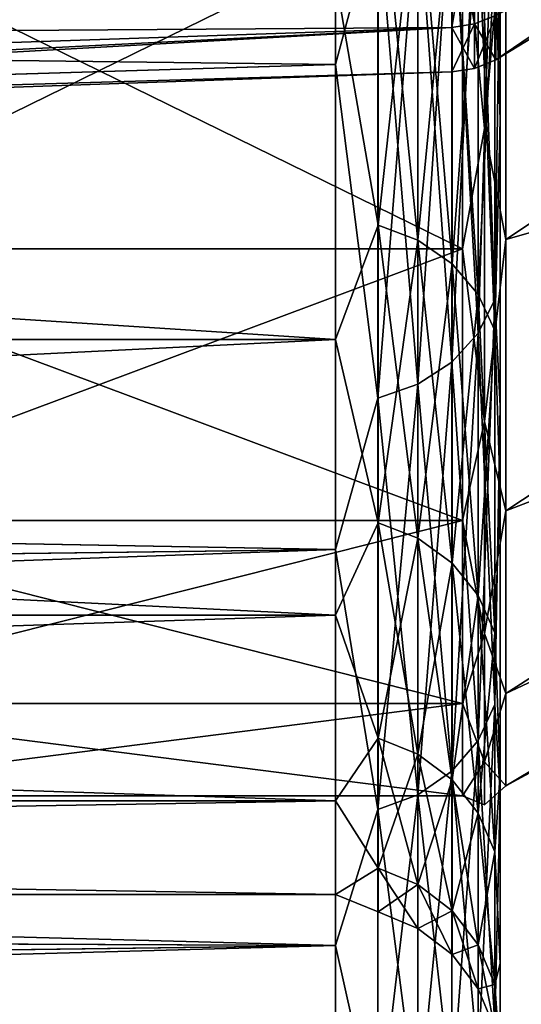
# Model space of a CAD drawing. Header units: metres. Extents: x 59 to 135, y -85 to 115.
# Tile 109 of 256: x 102.29 to 103.81, y 6.7 to 9.69. Entities that reach past the tile are written whole.
import ezdxf

# ---------------------------------------------------------------- set-up
doc = ezdxf.new("R2010")
doc.units = ezdxf.units.M
doc.layers.add('solid_20_404_502_XXX', color=7, linetype='CONTINUOUS')

msp = doc.modelspace()

# ---------------------------------------------------------------- linework, layer by layer
at = {"layer": 'solid_20_404_502_XXX'}
for points in [[(103.25, 9.551167, 13.734648), (103.25, 11.270406, 15.783558), (72.920464, 9.927427, 14.226108)], [(103.25, 11.270406, -15.783558), (103.25, 9.551167, -13.734648), (72.920471, 9.927106, -14.225698)], [(103.378906, 10.031091, 14.329727), (103.25, 11.270406, 15.783558), (103.25, 9.551167, 13.734648)], [(103.378906, 10.031091, -14.329727), (103.25, 9.551167, -13.734648), (103.25, 11.270406, -15.783558)], [(103.733101, 9.904575, 11.370109), (103.75, 10.757621, 12.843292), (103.75, 9.382834, 10.754092)], [(103.733101, 9.904575, -11.370109), (103.75, 9.382834, -10.754092), (103.75, 10.757621, -12.843292)], [(103.75, 10.757621, -12.843292), (103.75, 9.382834, -10.754092), (103.75, 9.955208, -13.440062)], [(103.75, 9.382834, 10.754092), (103.75, 10.757621, 12.843292), (103.75, 9.955209, 13.440062)], [(103.736542, 9.565311, -0.000011), (105.446381, 10.606918), (105.446381, 10.727341, -2.04316)], [(103.736542, 9.699998, -2.224332), (103.736542, 9.565311, -0.000011), (105.446381, 10.727341, -2.04316)], [(103.736542, 9.565311, -0.000011), (103.736542, 9.699995, 2.22431), (105.446381, 10.606918)], [(103.702522, 9.35688, 8.978053), (103.702522, 10.479327, 11.008968), (103.635002, 10.073275, 10.35)], [(103.702522, 10.479327, -11.008968), (103.702522, 9.35688, -8.978053), (103.635002, 10.073275, -10.35)], [(103.702522, 10.479327, -11.008968), (103.766579, 10.099598, -10.334802), (103.702522, 9.35688, -8.978053)], [(103.702522, 9.35688, 8.978053), (103.766579, 10.099598, 10.334802), (103.702522, 10.479327, 11.008968)], [(103.766579, 9.020837, -8.186811), (105.960823, 10.479762, -8.437302), (105.960823, 9.645247, -6.422606)], [(103.766579, 9.020837, -8.186811), (103.766579, 10.099598, -10.334802), (105.960823, 10.479762, -8.437302)], [(103.766579, 9.020837, 8.186811), (105.960823, 9.645247, 6.422606), (105.960823, 10.479762, 8.437302)], [(103.766579, 10.099598, 10.334802), (103.766579, 9.020837, 8.186811), (105.960823, 10.479762, 8.437302)], [(103.682945, 10.213245, -14.184464), (103.732964, 10.307615, -14.109206), (103.732964, 8.839131, -12.039572)], [(103.682945, 8.736929, 12.10379), (103.732964, 8.839131, 12.039572), (103.732964, 10.307615, 14.109206)], [(103.682945, 10.213245, 14.184464), (103.682945, 8.736929, 12.10379), (103.732964, 10.307615, 14.109206)], [(103.732964, 8.839131, -12.039572), (103.732964, 10.307615, -14.109206), (103.75, 9.955208, -13.440062)], [(103.732964, 10.307615, 14.109206), (103.732964, 8.839131, 12.039572), (103.75, 9.955209, 13.440062)], [(103.603371, 10.132228, -14.249073), (103.682945, 10.213245, -14.184464), (103.682945, 8.736929, -12.10379)], [(103.603371, 8.649186, 12.158922), (103.682945, 8.736929, 12.10379), (103.682945, 10.213245, 14.184464)], [(103.603371, 10.132228, 14.249073), (103.603371, 8.649186, 12.158922), (103.682945, 10.213245, 14.184464)], [(103.682945, 8.736929, -12.10379), (103.682945, 10.213245, -14.184464), (103.732964, 8.839131, -12.039572)], [(103.37941, 9.064304, -9.118951), (103.37941, 10.204366, -11.181738), (103.25, 9.813466, -10.5)], [(103.37941, 10.204366, 11.181738), (103.37941, 9.064304, 9.118951), (103.25, 9.813466, 10.5)], [(103.500114, 10.162017, -11.208348), (103.37941, 10.204366, -11.181738), (103.37941, 9.064304, -9.118951)], [(103.500114, 9.019241, 9.140652), (103.37941, 9.064304, 9.118951), (103.37941, 10.204366, 11.181738)], [(103.500114, 10.162017, 11.208348), (103.500114, 9.019241, 9.140652), (103.37941, 10.204366, 11.181738)], [(103.500114, 9.019241, -9.140652), (103.500114, 10.162017, -11.208348), (103.37941, 9.064304, -9.118951)], [(103.603737, 10.094635, -11.250687), (103.500114, 10.162017, -11.208348), (103.500114, 9.019241, -9.140652)], [(103.603737, 8.947543, 9.175179), (103.500114, 9.019241, 9.140652), (103.500114, 10.162017, 11.208348)], [(103.603737, 10.094635, 11.250687), (103.603737, 8.947543, 9.175179), (103.500114, 10.162017, 11.208348)], [(103.499657, 10.070095, -14.298622), (103.603371, 10.132228, -14.249073), (103.603371, 8.649186, -12.158922)], [(103.499657, 8.581897, 12.201202), (103.603371, 8.649186, 12.158922), (103.603371, 10.132228, 14.249073)], [(103.499657, 10.070095, 14.298622), (103.499657, 8.581897, 12.201202), (103.603371, 10.132228, 14.249073)], [(103.603371, 8.649186, -12.158922), (103.603371, 10.132228, -14.249073), (103.682945, 8.736929, -12.10379)], [(103.603737, 8.947543, -9.175179), (103.603737, 10.094635, -11.250687), (103.500114, 9.019241, -9.140652)], [(103.683212, 10.006823, -11.305862), (103.603737, 10.094635, -11.250687), (103.603737, 8.947543, -9.175179)], [(103.683212, 8.854105, 9.220177), (103.603737, 8.947543, 9.175179), (103.603737, 10.094635, 11.250687)], [(103.683212, 10.006823, 11.305862), (103.683212, 8.854105, 9.220177), (103.603737, 10.094635, 11.250687)], [(103.702522, 9.35688, -8.978053), (103.766579, 10.099598, -10.334802), (103.766579, 9.020837, -8.186811)], [(103.702522, 9.35688, 8.978053), (103.766579, 9.020837, 8.186811), (103.766579, 10.099598, 10.334802)], [(103.603325, 10.06626, 4.423176), (97.194763, 9.620008, 3.417144), (97.194763, 9.863747, 4.536216)], [(103.603325, 10.06626, 4.423176), (103.603325, 9.663693, 2.227854), (97.194763, 9.620008, 3.417144)], [(103.603325, 10.066259, -4.423169), (97.194763, 9.620008, -3.417138), (97.194763, 9.445253, -2.285241)], [(103.603325, 9.663692, -2.227846), (103.603325, 10.066259, -4.423169), (97.194763, 9.445253, -2.285241)], [(103.603325, 10.066259, -4.423169), (97.194763, 9.863745, -4.53621), (97.194763, 9.620008, -3.417138)], [(101.430672, 8.992927, 8.198852), (103.635002, 8.992927, 8.198852), (103.635002, 10.073275, 10.35)], [(101.430672, 10.073275, 10.35), (101.430672, 8.992927, 8.198852), (103.635002, 10.073275, 10.35)], [(101.430672, 10.073275, -10.35), (103.635002, 10.073275, -10.35), (103.635002, 8.992927, -8.198852)], [(101.430672, 8.992927, -8.198852), (101.430672, 10.073275, -10.35), (103.635002, 8.992927, -8.198852)], [(103.378906, 10.031091, -14.329727), (103.499657, 10.070095, -14.298622), (103.499657, 8.581897, -12.201202)], [(103.378906, 8.539655, 12.227745), (103.499657, 8.581897, 12.201202), (103.499657, 10.070095, 14.298622)], [(103.378906, 10.031091, 14.329727), (103.378906, 8.539655, 12.227745), (103.499657, 10.070095, 14.298622)], [(103.499657, 8.581897, -12.201202), (103.499657, 10.070095, -14.298622), (103.603371, 8.649186, -12.158922)], [(103.672058, 9.674081, 2.226616), (103.603325, 10.06626, 4.423176), (103.672058, 10.076427, 4.420706)], [(103.672058, 10.07642, -4.420677), (103.603325, 10.066259, -4.423169), (103.603325, 9.663692, -2.227846)], [(103.672058, 10.07642, -4.420677), (103.603325, 9.663692, -2.227846), (103.672058, 9.674078, -2.226586)], [(103.672058, 9.674081, 2.226616), (103.603325, 9.663693, 2.227854), (103.603325, 10.06626, 4.423176)], [(103.702522, 9.35688, 8.978053), (103.635002, 10.073275, 10.35), (103.635002, 8.992927, 8.198852)], [(103.702522, 9.35688, -8.978053), (103.635002, 8.992927, -8.198852), (103.635002, 10.073275, -10.35)], [(103.672058, 9.674081, 2.226616), (103.672058, 10.076427, 4.420706), (103.736542, 9.699995, 2.22431)], [(103.672058, 10.07642, -4.420677), (103.672058, 9.674078, -2.226586), (103.736542, 9.699998, -2.224332)], [(103.378906, 10.031091, 14.329727), (103.25, 9.551167, 13.734648), (103.378906, 8.539655, 12.227745)], [(103.378906, 8.539655, -12.227745), (103.25, 9.551167, -13.734648), (103.378906, 10.031091, -14.329727)], [(103.378906, 8.539655, -12.227745), (103.378906, 10.031091, -14.329727), (103.499657, 8.581897, -12.201202)], [(103.683212, 8.854105, -9.220177), (103.683212, 10.006823, -11.305862), (103.603737, 8.947543, -9.175179)], [(103.733101, 9.904575, -11.370109), (103.683212, 10.006823, -11.305862), (103.683212, 8.854105, -9.220177)], [(103.733101, 8.745308, 9.272572), (103.683212, 8.854105, 9.220177), (103.683212, 10.006823, 11.305862)], [(103.733101, 9.904575, 11.370109), (103.733101, 8.745308, 9.272572), (103.683212, 10.006823, 11.305862)], [(103.732964, 8.839131, 12.039572), (103.75, 8.516619, 11.253761), (103.75, 9.955209, 13.440062)], [(103.732964, 8.839131, -12.039572), (103.75, 9.955208, -13.440062), (103.75, 8.516619, -11.253761)], [(103.75, 9.382834, 10.754092), (103.75, 9.955209, 13.440062), (103.75, 8.516619, 11.253761)], [(103.75, 9.382834, -10.754092), (103.75, 8.516619, -11.253761), (103.75, 9.955208, -13.440062)], [(103.25, 9.551167, 13.734648), (72.920464, 9.927427, 14.226108), (72.939583, 8.636101, 12.411262)], [(103.25, 9.551167, -13.734648), (72.939606, 8.634481, -12.408734), (72.920471, 9.927106, -14.225698)], [(103.733101, 8.745308, -9.272572), (103.733101, 9.904575, -11.370109), (103.683212, 8.854105, -9.220177)], [(103.733101, 9.904575, 11.370109), (103.75, 9.382834, 10.754092), (103.733101, 8.745308, 9.272572)], [(103.733101, 8.745308, -9.272572), (103.75, 9.382834, -10.754092), (103.733101, 9.904575, -11.370109)], [(103.25, 8.717462, -8.317675), (103.25, 9.813466, -10.5), (86.25, 9.813454, -10.499971)], [(103.25, 9.813466, 10.5), (103.25, 8.717462, 8.317675), (86.25, 9.813454, 10.499971)], [(103.25, 8.717462, -8.317675), (86.25, 9.813454, -10.499971), (86.25, 8.717332, -8.317341)], [(103.25, 8.717462, 8.317675), (86.25, 8.717332, 8.317341), (86.25, 9.813454, 10.499971)], [(103.37941, 9.064304, -9.118951), (103.25, 9.813466, -10.5), (103.25, 8.717462, -8.317675)], [(103.37941, 9.064304, 9.118951), (103.25, 8.717462, 8.317675), (103.25, 9.813466, 10.5)], [(103.672058, 9.539309, 0.000015), (103.736542, 9.565311, -0.000011), (103.736542, 9.699998, -2.224332)], [(103.672058, 9.674078, -2.226586), (103.672058, 9.539309, 0.000015), (103.736542, 9.699998, -2.224332)], [(103.672058, 9.674081, 2.226616), (103.736542, 9.699995, 2.22431), (103.736542, 9.565311, -0.000011)], [(103.672058, 9.539309, 0.000015), (103.603325, 9.663693, 2.227854), (103.672058, 9.674081, 2.226616)], [(103.672058, 9.674078, -2.226586), (103.603325, 9.663692, -2.227846), (103.603325, 9.528847, 0.000004)], [(103.672058, 9.674078, -2.226586), (103.603325, 9.528847, 0.000004), (103.672058, 9.539309, 0.000015)], [(103.672058, 9.539309, 0.000015), (103.672058, 9.674081, 2.226616), (103.736542, 9.565311, -0.000011)], [(103.603325, 9.663693, 2.227854), (97.194763, 9.445254, 2.285247), (97.194763, 9.620008, 3.417144)], [(103.603325, 9.663693, 2.227854), (97.194763, 9.340138, 1.144773), (97.194763, 9.445254, 2.285247)], [(103.603325, 9.663693, 2.227854), (103.603325, 9.528847, 0.000004), (97.194763, 9.340138, 1.144773)], [(103.603325, 9.663692, -2.227846), (97.194763, 9.340137, -1.144767), (97.194763, 9.305056, 0.000003)], [(103.603325, 9.528847, 0.000004), (103.603325, 9.663692, -2.227846), (97.194763, 9.305056, 0.000003)], [(103.603325, 9.663692, -2.227846), (97.194763, 9.445253, -2.285241), (97.194763, 9.340137, -1.144767)], [(103.672058, 9.539309, 0.000015), (103.603325, 9.528847, 0.000004), (103.603325, 9.663693, 2.227854)], [(103.766579, 8.198736, -5.928109), (105.960823, 9.645247, -6.422606), (105.960823, 9.041554, -4.327141)], [(103.766579, 8.198736, -5.928109), (103.766579, 9.020837, -8.186811), (105.960823, 9.645247, -6.422606)], [(103.766579, 8.198736, 5.928109), (105.960823, 9.041554, 4.327141), (105.960823, 9.645247, 6.422606)], [(103.766579, 9.020837, 8.186811), (103.766579, 8.198736, 5.928109), (105.960823, 9.645247, 6.422606)], [(103.25, 8.081416, 11.5), (103.25, 9.551167, 13.734648), (72.939583, 8.636101, 12.411262)], [(103.25, 9.551167, -13.734648), (103.25, 8.081416, -11.5), (72.939606, 8.634481, -12.408734)], [(103.378906, 8.539655, 12.227745), (103.25, 9.551167, 13.734648), (103.25, 8.081416, 11.5)], [(103.378906, 8.539655, -12.227745), (103.25, 8.081416, -11.5), (103.25, 9.551167, -13.734648)], [(103.603325, 9.528847, 0.000004), (97.194763, 9.305056, 0.000003), (97.194763, 9.340138, 1.144773)], [(103.733101, 8.745308, 9.272572), (103.75, 9.382834, 10.754092), (103.75, 8.259714, 8.51885)], [(103.733101, 8.745308, -9.272572), (103.75, 8.259714, -8.518851), (103.75, 9.382834, -10.754092)], [(103.75, 9.382834, -10.754092), (103.75, 8.259714, -8.518851), (103.75, 8.516619, -11.253761)], [(103.75, 8.259714, 8.51885), (103.75, 9.382834, 10.754092), (103.75, 8.516619, 11.253761)], [(103.702522, 8.468881, 6.834234), (103.702522, 9.35688, 8.978053), (103.635002, 8.992927, 8.198852)], [(103.702522, 9.35688, -8.978053), (103.702522, 8.468881, -6.834234), (103.635002, 8.992927, -8.198852)], [(103.702522, 9.35688, -8.978053), (103.766579, 9.020837, -8.186811), (103.702522, 8.468881, -6.834234)], [(103.702522, 8.468881, 6.834234), (103.766579, 9.020837, 8.186811), (103.702522, 9.35688, 8.978053)], [(103.37941, 8.162369, -6.941487), (103.37941, 9.064304, -9.118951), (103.25, 8.717462, -8.317675)], [(103.37941, 9.064304, 9.118951), (103.37941, 8.162369, 6.941487), (103.25, 8.717462, 8.317675)], [(103.500114, 9.019241, -9.140652), (103.37941, 9.064304, -9.118951), (103.37941, 8.162369, -6.941487)], [(103.500114, 8.11516, 6.958006), (103.37941, 8.162369, 6.941487), (103.37941, 9.064304, 9.118951)], [(103.500114, 9.019241, 9.140652), (103.500114, 8.11516, 6.958006), (103.37941, 9.064304, 9.118951)], [(103.500114, 8.11516, -6.958006), (103.500114, 9.019241, -9.140652), (103.37941, 8.162369, -6.941487)], [(103.603737, 8.947543, -9.175179), (103.500114, 9.019241, -9.140652), (103.500114, 8.11516, -6.958006)], [(103.603737, 8.040047, 6.98429), (103.500114, 8.11516, 6.958006), (103.500114, 9.019241, 9.140652)], [(103.603737, 8.947543, 9.175179), (103.603737, 8.040047, 6.98429), (103.500114, 9.019241, 9.140652)], [(103.702522, 8.468881, -6.834234), (103.766579, 9.020837, -8.186811), (103.766579, 8.198736, -5.928109)], [(103.702522, 8.468881, 6.834234), (103.766579, 8.198736, 5.928109), (103.766579, 9.020837, 8.186811)], [(103.766579, 7.644414, -3.589239), (105.960823, 9.041554, -4.327141), (105.960823, 8.676275, -2.177261)], [(103.766579, 7.644414, -3.589239), (103.766579, 8.198736, -5.928109), (105.960823, 9.041554, -4.327141)], [(103.766579, 7.644414, 3.589239), (105.960823, 8.676275, 2.177261), (105.960823, 9.041554, 4.327141)], [(103.766579, 8.198736, 5.928109), (103.766579, 7.644414, 3.589239), (105.960823, 9.041554, 4.327141)], [(101.430672, 8.169617, 5.936827), (103.635002, 8.169617, 5.936827), (103.635002, 8.992927, 8.198852)], [(101.430672, 8.992927, 8.198852), (101.430672, 8.169617, 5.936827), (103.635002, 8.992927, 8.198852)], [(101.430672, 8.992927, -8.198852), (103.635002, 8.992927, -8.198852), (103.635002, 8.169617, -5.936827)], [(101.430672, 8.169617, -5.936827), (101.430672, 8.992927, -8.198852), (103.635002, 8.169617, -5.936827)], [(103.702522, 8.468881, 6.834234), (103.635002, 8.992927, 8.198852), (103.635002, 8.169617, 5.936827)], [(103.702522, 8.468881, -6.834234), (103.635002, 8.169617, -5.936827), (103.635002, 8.992927, -8.198852)], [(103.603737, 8.040047, -6.98429), (103.603737, 8.947543, -9.175179), (103.500114, 8.11516, -6.958006)], [(103.683212, 8.854105, -9.220177), (103.603737, 8.947543, -9.175179), (103.603737, 8.040047, -6.98429)], [(103.683212, 7.942158, 7.018542), (103.603737, 8.040047, 6.98429), (103.603737, 8.947543, 9.175179)], [(103.683212, 8.854105, 9.220177), (103.683212, 7.942158, 7.018542), (103.603737, 8.947543, 9.175179)], [(103.683212, 7.942158, -7.018542), (103.683212, 8.854105, -9.220177), (103.603737, 8.040047, -6.98429)], [(103.682945, 8.736929, -12.10379), (103.732964, 8.839131, -12.039572), (103.732964, 7.611607, -9.818533)], [(103.682945, 7.502856, 9.870904), (103.732964, 7.611607, 9.818533), (103.732964, 8.839131, 12.039572)], [(103.682945, 8.736929, 12.10379), (103.682945, 7.502856, 9.870904), (103.732964, 8.839131, 12.039572)], [(103.733101, 8.745308, -9.272572), (103.683212, 8.854105, -9.220177), (103.683212, 7.942158, -7.018542)], [(103.733101, 7.828178, 7.058425), (103.683212, 7.942158, 7.018542), (103.683212, 8.854105, 9.220177)], [(103.733101, 8.745308, 9.272572), (103.733101, 7.828178, 7.058425), (103.683212, 8.854105, 9.220177)], [(103.732964, 7.611607, -9.818533), (103.732964, 8.839131, -12.039572), (103.75, 8.516619, -11.253761)], [(103.732964, 8.839131, 12.039572), (103.732964, 7.611607, 9.818533), (103.75, 8.516619, 11.253761)], [(103.733101, 7.828178, -7.058425), (103.733101, 8.745308, -9.272572), (103.683212, 7.942158, -7.018542)], [(103.733101, 8.745308, 9.272572), (103.75, 8.259714, 8.51885), (103.733101, 7.828178, 7.058425)], [(103.733101, 7.828178, -7.058425), (103.75, 8.259714, -8.518851), (103.733101, 8.745308, -9.272572)], [(103.25, 8.717462, -8.317675), (86.25, 8.717332, -8.317341), (86.25, 7.882305, -6.023078)], [(103.25, 7.88222, -6.022868), (103.25, 8.717462, -8.317675), (86.25, 7.882305, -6.023078)], [(103.25, 8.717462, 8.317675), (103.25, 7.88222, 6.022868), (86.25, 8.717332, 8.317341)], [(103.25, 7.88222, 6.022868), (86.25, 7.882305, 6.023078), (86.25, 8.717332, 8.317341)], [(103.37941, 8.162369, -6.941487), (103.25, 8.717462, -8.317675), (103.25, 7.88222, -6.022868)], [(103.37941, 8.162369, 6.941487), (103.25, 7.88222, 6.022868), (103.25, 8.717462, 8.317675)], [(103.603371, 8.649186, -12.158922), (103.682945, 8.736929, -12.10379), (103.682945, 7.502856, -9.870904)], [(103.603371, 7.409493, 9.915866), (103.682945, 7.502856, 9.870904), (103.682945, 8.736929, 12.10379)], [(103.603371, 8.649186, 12.158922), (103.603371, 7.409493, 9.915866), (103.682945, 8.736929, 12.10379)], [(103.682945, 7.502856, -9.870904), (103.682945, 8.736929, -12.10379), (103.732964, 7.611607, -9.818533)], [(103.766579, 7.365366, -1.201831), (105.960823, 8.676275, -2.177261), (105.960823, 8.554003)], [(103.766579, 7.365366, -1.201831), (103.766579, 7.644414, -3.589239), (105.960823, 8.676275, -2.177261)], [(103.766579, 7.365366, 1.201831), (105.960823, 8.554003), (105.960823, 8.676275, 2.177261)], [(103.766579, 7.644414, 3.589239), (103.766579, 7.365366, 1.201831), (105.960823, 8.676275, 2.177261)], [(103.25, 8.081416, 11.5), (72.939583, 8.636101, 12.411262), (72.953529, 7.693983, 10.801188)], [(103.25, 8.081416, -11.5), (72.953568, 7.691033, -10.795641), (72.939606, 8.634481, -12.408734)], [(103.499657, 8.581897, -12.201202), (103.603371, 8.649186, -12.158922), (103.603371, 7.409493, -9.915866)], [(103.499657, 7.337893, 9.950346), (103.603371, 7.409493, 9.915866), (103.603371, 8.649186, 12.158922)], [(103.499657, 8.581897, 12.201202), (103.499657, 7.337893, 9.950346), (103.603371, 8.649186, 12.158922)], [(103.603371, 7.409493, -9.915866), (103.603371, 8.649186, -12.158922), (103.682945, 7.502856, -9.870904)], [(103.378906, 8.539655, -12.227745), (103.499657, 8.581897, -12.201202), (103.499657, 7.337893, -9.950346)], [(103.378906, 7.292944, 9.971992), (103.499657, 7.337893, 9.950346), (103.499657, 8.581897, 12.201202)], [(103.378906, 8.539655, 12.227745), (103.378906, 7.292944, 9.971992), (103.499657, 8.581897, 12.201202)], [(103.499657, 7.337893, -9.950346), (103.499657, 8.581897, -12.201202), (103.603371, 7.409493, -9.915866)], [(103.378906, 8.539655, 12.227745), (103.25, 8.081416, 11.5), (103.378906, 7.292944, 9.971992)], [(103.378906, 7.292944, -9.971992), (103.25, 8.081416, -11.5), (103.378906, 8.539655, -12.227745)], [(103.378906, 7.292944, -9.971992), (103.378906, 8.539655, -12.227745), (103.499657, 7.337893, -9.950346)], [(103.766579, 7.365366, 1.201831), (103.766579, 7.365366, -1.201831), (105.960823, 8.554003)], [(103.732964, 7.611607, -9.818533), (103.75, 8.516619, -11.253761), (103.75, 7.341374, -8.914642)], [(103.732964, 7.611607, 9.818533), (103.75, 7.341374, 8.914643), (103.75, 8.516619, 11.253761)], [(103.75, 7.404015, -6.168859), (103.75, 7.341374, -8.914642), (103.75, 8.516619, -11.253761)], [(103.75, 8.259714, -8.518851), (103.75, 7.404015, -6.168859), (103.75, 8.516619, -11.253761)], [(103.75, 8.259714, 8.51885), (103.75, 8.516619, 11.253761), (103.75, 7.341374, 8.914643)], [(103.702522, 7.826497, 4.60447), (103.702522, 8.468881, 6.834234), (103.635002, 8.169617, 5.936827)], [(103.702522, 8.468881, -6.834234), (103.702522, 7.826497, -4.60447), (103.635002, 8.169617, -5.936827)], [(103.702522, 8.468881, -6.834234), (103.766579, 8.198736, -5.928109), (103.702522, 7.826497, -4.60447)], [(103.702522, 7.826497, 4.60447), (103.766579, 8.198736, 5.928109), (103.702522, 8.468881, 6.834234)], [(103.733101, 7.828178, 7.058425), (103.75, 8.259714, 8.51885), (103.75, 7.404015, 6.168858)], [(103.733101, 7.828178, -7.058425), (103.75, 7.404015, -6.168859), (103.75, 8.259714, -8.518851)], [(103.75, 7.404015, 6.168858), (103.75, 8.259714, 8.51885), (103.75, 7.341374, 8.914643)], [(103.702522, 7.826497, -4.60447), (103.766579, 8.198736, -5.928109), (103.766579, 7.644414, -3.589239)], [(103.702522, 7.826497, 4.60447), (103.766579, 7.644414, 3.589239), (103.766579, 8.198736, 5.928109)], [(101.430672, 7.61448, 3.594517), (103.635002, 7.61448, 3.594517), (103.635002, 8.169617, 5.936827)], [(101.430672, 8.169617, 5.936827), (101.430672, 7.61448, 3.594517), (103.635002, 8.169617, 5.936827)], [(101.430672, 8.169617, -5.936827), (103.635002, 8.169617, -5.936827), (103.635002, 7.61448, -3.594517)], [(101.430672, 7.61448, -3.594517), (101.430672, 8.169617, -5.936827), (103.635002, 7.61448, -3.594517)], [(103.37941, 7.509904, -4.676731), (103.37941, 8.162369, -6.941487), (103.25, 7.88222, -6.022868)], [(103.37941, 8.162369, 6.941487), (103.37941, 7.509904, 4.676731), (103.25, 7.88222, 6.022868)], [(103.500114, 8.11516, -6.958006), (103.37941, 8.162369, -6.941487), (103.37941, 7.509904, -4.676731)], [(103.500114, 7.461142, 4.68786), (103.37941, 7.509904, 4.676731), (103.37941, 8.162369, 6.941487)], [(103.500114, 8.11516, 6.958006), (103.500114, 7.461142, 4.68786), (103.37941, 8.162369, 6.941487)], [(103.702522, 7.826497, 4.60447), (103.635002, 8.169617, 5.936827), (103.635002, 7.61448, 3.594517)], [(103.702522, 7.826497, -4.60447), (103.635002, 7.61448, -3.594517), (103.635002, 8.169617, -5.936827)], [(103.500114, 7.461142, -4.68786), (103.500114, 8.11516, -6.958006), (103.37941, 7.509904, -4.676731)], [(103.603737, 8.040047, -6.98429), (103.500114, 8.11516, -6.958006), (103.500114, 7.461142, -4.68786)], [(103.603737, 7.383558, 4.705568), (103.500114, 7.461142, 4.68786), (103.500114, 8.11516, 6.958006)], [(103.603737, 8.040047, 6.98429), (103.603737, 7.383558, 4.705568), (103.500114, 8.11516, 6.958006)], [(103.25, 8.081416, 11.5), (72.953529, 7.693983, 10.801188), (72.963608, 7.012517, 9.408804)], [(103.25, 8.081416, -11.5), (103.25, 6.88103, -9.109835), (72.953568, 7.691033, -10.795641)], [(103.25, 6.88103, 9.109835), (103.25, 8.081416, 11.5), (72.963608, 7.012517, 9.408804)], [(103.378906, 7.292944, 9.971992), (103.25, 8.081416, 11.5), (103.25, 6.88103, 9.109835)], [(103.378906, 7.292944, -9.971992), (103.25, 6.88103, -9.109835), (103.25, 8.081416, -11.5)], [(103.603737, 7.383558, -4.705568), (103.603737, 8.040047, -6.98429), (103.500114, 7.461142, -4.68786)], [(103.683212, 7.942158, -7.018542), (103.603737, 8.040047, -6.98429), (103.603737, 7.383558, -4.705568)], [(103.683212, 7.28245, 4.728645), (103.603737, 7.383558, 4.705568), (103.603737, 8.040047, 6.98429)], [(103.683212, 7.942158, 7.018542), (103.683212, 7.28245, 4.728645), (103.603737, 8.040047, 6.98429)], [(103.683212, 7.28245, -4.728645), (103.683212, 7.942158, -7.018542), (103.603737, 7.383558, -4.705568)], [(103.733101, 7.828178, -7.058425), (103.683212, 7.942158, -7.018542), (103.683212, 7.28245, -4.728645)], [(103.733101, 7.164721, 4.755517), (103.683212, 7.28245, 4.728645), (103.683212, 7.942158, 7.018542)], [(103.733101, 7.828178, 7.058425), (103.733101, 7.164721, 4.755517), (103.683212, 7.942158, 7.018542)], [(103.25, 7.88222, -6.022868), (86.25, 7.882305, -6.023078), (86.25, 7.31902, -3.646483)], [(103.25, 7.319037, 3.646612), (86.25, 7.31902, 3.646483), (86.25, 7.882305, 6.023078)], [(103.25, 7.88222, 6.022868), (103.25, 7.319037, 3.646612), (86.25, 7.882305, 6.023078)], [(103.25, 7.319037, -3.646612), (103.25, 7.88222, -6.022868), (86.25, 7.31902, -3.646483)], [(103.37941, 7.509904, -4.676731), (103.25, 7.88222, -6.022868), (103.25, 7.319037, -3.646612)], [(103.37941, 7.509904, 4.676731), (103.25, 7.319037, 3.646612), (103.25, 7.88222, 6.022868)], [(103.702522, 7.437807, 2.316803), (103.702522, 7.826497, 4.60447), (103.635002, 7.61448, 3.594517)], [(103.702522, 7.826497, -4.60447), (103.702522, 7.437807, -2.316803), (103.635002, 7.61448, -3.594517)], [(103.733101, 7.164721, -4.755517), (103.733101, 7.828178, -7.058425), (103.683212, 7.28245, -4.728645)], [(103.702522, 7.826497, -4.60447), (103.766579, 7.644414, -3.589239), (103.702522, 7.437807, -2.316803)], [(103.702522, 7.437807, 2.316803), (103.766579, 7.644414, 3.589239), (103.702522, 7.826497, 4.60447)], [(103.733101, 7.828178, 7.058425), (103.75, 7.404015, 6.168858), (103.733101, 7.164721, 4.755517)], [(103.733101, 7.164721, -4.755517), (103.75, 7.404015, -6.168859), (103.733101, 7.828178, -7.058425)], [(103.25, 6.88103, -9.109835), (72.963669, 7.008519, -9.399879), (72.953568, 7.691033, -10.795641)], [(103.702522, 7.437807, -2.316803), (103.766579, 7.644414, -3.589239), (103.766579, 7.365366, -1.201831)], [(103.702522, 7.437807, 2.316803), (103.766579, 7.365366, 1.201831), (103.766579, 7.644414, 3.589239)], [(101.430672, 7.335021, 1.203598), (103.635002, 7.335021, 1.203598), (103.635002, 7.61448, 3.594517)], [(101.430672, 7.61448, 3.594517), (101.430672, 7.335021, 1.203598), (103.635002, 7.61448, 3.594517)], [(101.430672, 7.61448, -3.594517), (103.635002, 7.61448, -3.594517), (103.635002, 7.335021, -1.203598)], [(101.430672, 7.335021, -1.203598), (101.430672, 7.61448, -3.594517), (103.635002, 7.335021, -1.203598)], [(103.702522, 7.437807, 2.316803), (103.635002, 7.61448, 3.594517), (103.635002, 7.335021, 1.203598)], [(103.702522, 7.437807, -2.316803), (103.635002, 7.335021, -1.203598), (103.635002, 7.61448, -3.594517)], [(103.682945, 7.502856, -9.870904), (103.732964, 7.611607, -9.818533), (103.732964, 6.640478, -7.47402)], [(103.682945, 6.526547, 7.513886), (103.732964, 6.640478, 7.47402), (103.732964, 7.611607, 9.818533)], [(103.682945, 7.502856, 9.870904), (103.682945, 6.526547, 7.513886), (103.732964, 7.611607, 9.818533)], [(103.732964, 6.640478, -7.47402), (103.732964, 7.611607, -9.818533), (103.75, 7.341374, -8.914642)], [(103.732964, 7.611607, 9.818533), (103.732964, 6.640478, 7.47402), (103.75, 7.341374, 8.914643)], [(103.37941, 7.115114, -2.353162), (103.37941, 7.509904, -4.676731), (103.25, 7.319037, -3.646612)], [(103.37941, 7.509904, 4.676731), (103.37941, 7.115114, 2.353162), (103.25, 7.319037, 3.646612)], [(103.500114, 7.461142, -4.68786), (103.37941, 7.509904, -4.676731), (103.37941, 7.115114, -2.353162)], [(103.500114, 7.065413, 2.358762), (103.37941, 7.115114, 2.353162), (103.37941, 7.509904, 4.676731)], [(103.500114, 7.461142, 4.68786), (103.500114, 7.065413, 2.358762), (103.37941, 7.509904, 4.676731)], [(103.603371, 7.409493, -9.915866), (103.682945, 7.502856, -9.870904), (103.682945, 6.526547, -7.513886)], [(103.603371, 6.428737, 7.548111), (103.682945, 6.526547, 7.513886), (103.682945, 7.502856, 9.870904)], [(103.603371, 7.409493, 9.915866), (103.603371, 6.428737, 7.548111), (103.682945, 7.502856, 9.870904)], [(103.682945, 6.526547, -7.513886), (103.682945, 7.502856, -9.870904), (103.732964, 6.640478, -7.47402)], [(103.500114, 7.065413, -2.358762), (103.500114, 7.461142, -4.68786), (103.37941, 7.115114, -2.353162)], [(103.603737, 7.383558, -4.705568), (103.500114, 7.461142, -4.68786), (103.500114, 7.065413, -2.358762)], [(103.603737, 6.986334, 2.367671), (103.500114, 7.065413, 2.358762), (103.500114, 7.461142, 4.68786)], [(103.603737, 7.383558, 4.705568), (103.603737, 6.986334, 2.367671), (103.500114, 7.461142, 4.68786)], [(103.702522, 7.307698), (103.702522, 7.437807, 2.316803), (103.635002, 7.335021, 1.203598)], [(103.702522, 7.437807, -2.316803), (103.702522, 7.307698), (103.635002, 7.335021, -1.203598)], [(103.702522, 7.437807, -2.316803), (103.766579, 7.365366, -1.201831), (103.702522, 7.307698)], [(103.702522, 7.307698), (103.766579, 7.365366, 1.201831), (103.702522, 7.437807, 2.316803)], [(103.499657, 7.337893, -9.950346), (103.603371, 7.409493, -9.915866), (103.603371, 6.428737, -7.548111)], [(103.499657, 6.353726, 7.574359), (103.603371, 6.428737, 7.548111), (103.603371, 7.409493, 9.915866)], [(103.499657, 7.337893, 9.950346), (103.499657, 6.353726, 7.574359), (103.603371, 7.409493, 9.915866)], [(103.603371, 6.428737, -7.548111), (103.603371, 7.409493, -9.915866), (103.682945, 6.526547, -7.513886)], [(103.733101, 7.164721, 4.755517), (103.75, 7.404015, 6.168858), (103.75, 6.82688, 3.734782)], [(103.733101, 7.164721, -4.755517), (103.75, 6.82688, -3.734782), (103.75, 7.404015, -6.168859)], [(103.75, 7.404015, -6.168859), (103.75, 6.82688, -3.734782), (103.75, 7.341374, -8.914642)], [(103.75, 6.82688, 3.734782), (103.75, 7.404015, 6.168858), (103.75, 7.341374, 8.914643)], [(103.603737, 6.986334, -2.367671), (103.603737, 7.383558, -4.705568), (103.500114, 7.065413, -2.358762)], [(103.683212, 7.28245, -4.728645), (103.603737, 7.383558, -4.705568), (103.603737, 6.986334, -2.367671)], [(103.683212, 6.883277, 2.379283), (103.603737, 6.986334, 2.367671), (103.603737, 7.383558, 4.705568)], [(103.683212, 7.28245, 4.728645), (103.683212, 6.883277, 2.379283), (103.603737, 7.383558, 4.705568)], [(103.702522, 7.307698), (103.766579, 7.365366, -1.201831), (103.766579, 7.365366, 1.201831)], [(103.732964, 6.640478, -7.47402), (103.75, 7.341374, -8.914642), (103.75, 6.445965, -6.455459)], [(103.732964, 6.640478, 7.47402), (103.75, 6.445965, 6.45546), (103.75, 7.341374, 8.914643)], [(103.75, 6.536425, -1.250785), (103.75, 6.445965, -6.455459), (103.75, 7.341374, -8.914642)], [(103.75, 6.82688, -3.734782), (103.75, 6.536425, -1.250785), (103.75, 7.341374, -8.914642)], [(103.75, 6.82688, 3.734782), (103.75, 7.341374, 8.914643), (103.75, 6.445965, 6.45546)], [(103.25, 7.319037, -3.646612), (86.25, 7.31902, -3.646483), (86.25, 7.035543, -1.221133)], [(103.25, 7.035529, -1.221041), (103.25, 7.319037, -3.646612), (86.25, 7.035543, -1.221133)], [(103.25, 7.319037, 3.646612), (103.25, 7.035529, 1.221041), (86.25, 7.31902, 3.646483)], [(103.25, 7.035529, 1.221041), (86.25, 7.035543, 1.221133), (86.25, 7.31902, 3.646483)], [(101.430672, 7.335021, -1.203598), (103.635002, 7.335021, -1.203598), (103.635002, 7.335021, 1.203598)], [(101.430672, 7.335021, 1.203598), (101.430672, 7.335021, -1.203598), (103.635002, 7.335021, 1.203598)], [(103.37941, 7.115114, -2.353162), (103.25, 7.319037, -3.646612), (103.25, 7.035529, -1.221041)], [(103.37941, 7.115114, 2.353162), (103.25, 7.035529, 1.221041), (103.25, 7.319037, 3.646612)], [(103.378906, 7.292944, -9.971992), (103.499657, 7.337893, -9.950346), (103.499657, 6.353726, -7.574359)], [(103.378906, 6.306637, 7.590836), (103.499657, 6.353726, 7.574359), (103.499657, 7.337893, 9.950346)], [(103.378906, 7.292944, 9.971992), (103.378906, 6.306637, 7.590836), (103.499657, 7.337893, 9.950346)], [(103.499657, 6.353726, -7.574359), (103.499657, 7.337893, -9.950346), (103.603371, 6.428737, -7.548111)], [(103.702522, 7.307698), (103.635002, 7.335021, 1.203598), (103.635002, 7.335021, -1.203598)], [(103.378906, 7.292944, 9.971992), (103.25, 6.88103, 9.109835), (103.378906, 6.306637, 7.590836)], [(103.378906, 6.306637, -7.590836), (103.25, 6.88103, -9.109835), (103.378906, 7.292944, -9.971992)], [(103.378906, 6.306637, -7.590836), (103.378906, 7.292944, -9.971992), (103.499657, 6.353726, -7.574359)], [(103.683212, 6.883277, -2.379283), (103.683212, 7.28245, -4.728645), (103.603737, 6.986334, -2.367671)], [(103.733101, 7.164721, -4.755517), (103.683212, 7.28245, -4.728645), (103.683212, 6.883277, -2.379283)], [(103.733101, 6.763281, 2.392804), (103.683212, 6.883277, 2.379283), (103.683212, 7.28245, 4.728645)], [(103.733101, 7.164721, 4.755517), (103.733101, 6.763281, 2.392804), (103.683212, 7.28245, 4.728645)], [(103.733101, 6.763281, -2.392804), (103.733101, 7.164721, -4.755517), (103.683212, 6.883277, -2.379283)], [(103.733101, 7.164721, 4.755517), (103.75, 6.82688, 3.734782), (103.733101, 6.763281, 2.392804)], [(103.733101, 6.763281, -2.392804), (103.75, 6.82688, -3.734782), (103.733101, 7.164721, -4.755517)], [(103.37941, 6.982963), (103.37941, 7.115114, -2.353162), (103.25, 7.035529, -1.221041)], [(103.37941, 7.115114, 2.353162), (103.37941, 6.982963), (103.25, 7.035529, 1.221041)], [(103.500114, 7.065413, -2.358762), (103.37941, 7.115114, -2.353162), (103.37941, 6.982963)], [(103.500114, 6.932947), (103.37941, 6.982963), (103.37941, 7.115114, 2.353162)], [(103.500114, 7.065413, 2.358762), (103.500114, 6.932947), (103.37941, 7.115114, 2.353162)], [(103.500114, 6.932947), (103.500114, 7.065413, -2.358762), (103.37941, 6.982963)], [(103.603737, 6.986334, -2.367671), (103.500114, 7.065413, -2.358762), (103.500114, 6.932947)], [(103.603737, 6.853368), (103.500114, 6.932947), (103.500114, 7.065413, 2.358762)], [(103.603737, 6.986334, 2.367671), (103.603737, 6.853368), (103.500114, 7.065413, 2.358762)], [(103.25, 7.035529, -1.221041), (86.25, 7.035543, -1.221133), (86.25, 7.035543, 1.221133)], [(103.25, 7.035529, 1.221041), (103.25, 7.035529, -1.221041), (86.25, 7.035543, 1.221133)], [(103.37941, 6.982963), (103.25, 7.035529, -1.221041), (103.25, 7.035529, 1.221041)], [(103.25, 6.88103, 9.109835), (72.963608, 7.012517, 9.408804), (72.971451, 6.482896, 8.124915)], [(103.25, 6.88103, -9.109835), (72.971512, 6.478414, -8.113035), (72.963669, 7.008519, -9.399879)], [(103.603737, 6.853368), (103.603737, 6.986334, -2.367671), (103.500114, 6.932947)], [(103.683212, 6.883277, -2.379283), (103.603737, 6.986334, -2.367671), (103.603737, 6.853368)], [(103.683212, 6.74966), (103.603737, 6.853368), (103.603737, 6.986334, 2.367671)], [(103.683212, 6.883277, 2.379283), (103.683212, 6.74966), (103.603737, 6.986334, 2.367671)], [(103.25, 6.88103, 9.109835), (72.971451, 6.482896, 8.124915), (72.977898, 6.047093, 6.86075)], [(103.25, 6.88103, -9.109835), (103.25, 5.966241, -6.596474), (72.971512, 6.478414, -8.113035)], [(103.25, 5.966241, 6.596474), (103.25, 6.88103, 9.109835), (72.977898, 6.047093, 6.86075)], [(103.378906, 6.306637, 7.590836), (103.25, 6.88103, 9.109835), (103.25, 5.966241, 6.596474)], [(103.378906, 6.306637, -7.590836), (103.25, 5.966241, -6.596474), (103.25, 6.88103, -9.109835)], [(103.683212, 6.74966), (103.683212, 6.883277, -2.379283), (103.603737, 6.853368)], [(103.733101, 6.763281, -2.392804), (103.683212, 6.883277, -2.379283), (103.683212, 6.74966)], [(103.733101, 6.628904), (103.683212, 6.74966), (103.683212, 6.883277, 2.379283)], [(103.733101, 6.763281, 2.392804), (103.733101, 6.628904), (103.683212, 6.883277, 2.379283)], [(103.733101, 6.763281, 2.392804), (103.75, 6.82688, 3.734782), (103.75, 6.536425, 1.250785)], [(103.733101, 6.763281, -2.392804), (103.75, 6.536425, -1.250785), (103.75, 6.82688, -3.734782)], [(103.75, 6.536425, 1.250785), (103.75, 6.82688, 3.734782), (103.75, 6.445965, 6.45546)], [(103.733101, 6.628904), (103.733101, 6.763281, -2.392804), (103.683212, 6.74966)], [(103.733101, 6.763281, 2.392804), (103.75, 6.536425, 1.250785), (103.733101, 6.628904)], [(103.733101, 6.628904), (103.75, 6.536425, -1.250785), (103.733101, 6.763281, -2.392804)]]:
    msp.add_3dface(points, dxfattribs=at)

doc.saveas('drawing.dxf')
